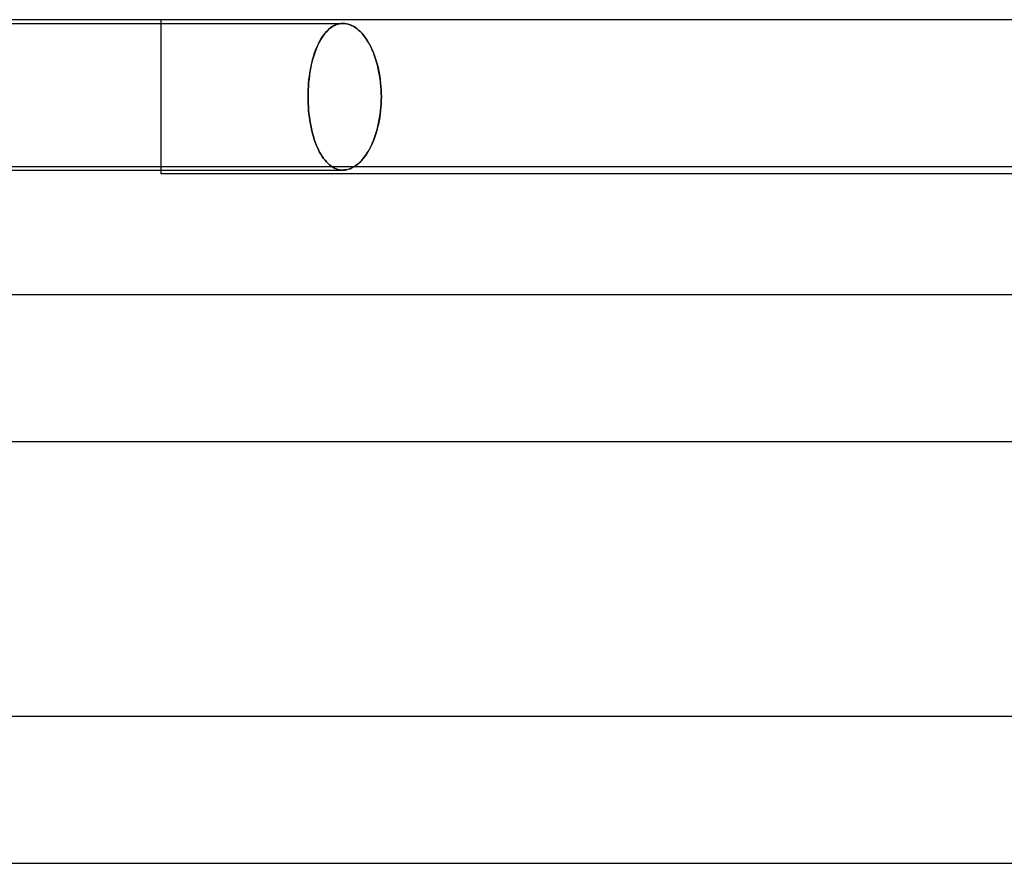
# Model space of a CAD drawing. Header units: millimetres. Extents: x -305 to 305, y -2 to 230.
# Tile 25 of 64: x -41 to -14, y 207 to 230. Entities that reach past the tile are written whole.
import ezdxf

# ---------------------------------------------------------------- set-up
doc = ezdxf.new("R2010")
doc.units = ezdxf.units.MM
doc.layers.add('HIDDEN', color=7, linetype='Continuous')
doc.layers.add('THICK', color=7, linetype='Continuous')

msp = doc.modelspace()

# ---------------------------------------------------------------- linework, layer by layer
at = {"layer": 'HIDDEN'}
for p, q in [((-37, 225.9), (-37, 230)), ((-47.524, 229.9), (-32.043, 229.9)), ((-32.533, 229.63), (-32.493, 229.676)), ((-32.463, 229.707), (-32.505, 229.662)), ((-32.493, 229.676), (-32.451, 229.719)), ((-32.419, 229.748), (-32.463, 229.707)), ((-32.451, 229.719), (-32.408, 229.757)), ((-32.374, 229.784), (-32.419, 229.748)), ((-32.408, 229.757), (-32.364, 229.791)), ((-32.328, 229.815), (-32.374, 229.784)), ((-32.364, 229.791), (-32.319, 229.82)), ((-32.281, 229.841), (-32.328, 229.815)), ((-32.319, 229.82), (-32.274, 229.845)), ((-32.234, 229.863), (-32.281, 229.841)), ((-32.274, 229.845), (-32.228, 229.865)), ((-32.186, 229.879), (-32.234, 229.863)), ((-32.228, 229.865), (-32.181, 229.88)), ((-32.138, 229.891), (-32.186, 229.879)), ((-32.181, 229.88), (-32.135, 229.891)), ((-32.09, 229.898), (-32.138, 229.891)), ((-32.135, 229.891), (-32.089, 229.898)), ((-32.043, 229.9), (-32.09, 229.898)), ((-32.089, 229.898), (-32.043, 229.9)), ((-31.995, 229.898), (-32.043, 229.9)), ((-32.043, 229.9), (-31.997, 229.898)), ((-31.997, 229.898), (-31.95, 229.891)), ((-31.947, 229.891), (-31.995, 229.898)), ((-31.95, 229.891), (-31.903, 229.88)), ((-31.898, 229.879), (-31.947, 229.891)), ((-31.903, 229.88), (-31.855, 229.865)), ((-31.849, 229.863), (-31.898, 229.879)), ((-31.855, 229.865), (-31.807, 229.845)), ((-31.8, 229.841), (-31.849, 229.863)), ((-31.807, 229.845), (-31.759, 229.82)), ((-31.75, 229.815), (-31.8, 229.841)), ((-31.759, 229.82), (-31.712, 229.791)), ((-31.702, 229.784), (-31.75, 229.815)), ((-31.712, 229.791), (-31.665, 229.757)), ((-31.653, 229.748), (-31.702, 229.784)), ((-31.665, 229.757), (-31.619, 229.719)), ((-31.606, 229.707), (-31.653, 229.748)), ((-31.619, 229.719), (-31.573, 229.676)), ((-31.56, 229.662), (-31.606, 229.707)), ((-31.573, 229.676), (-31.529, 229.63)), ((-32.711, 229.346), (-32.679, 229.409)), ((-32.66, 229.443), (-32.695, 229.38)), ((-32.679, 229.409), (-32.645, 229.469)), ((-32.624, 229.503), (-32.66, 229.443)), ((-32.645, 229.469), (-32.61, 229.526)), ((-32.586, 229.56), (-32.624, 229.503)), ((-32.61, 229.526), (-32.572, 229.579)), ((-32.547, 229.613), (-32.586, 229.56)), ((-32.572, 229.579), (-32.533, 229.63)), ((-32.505, 229.662), (-32.547, 229.613)), ((-31.514, 229.613), (-31.56, 229.662)), ((-31.529, 229.63), (-31.486, 229.579)), ((-31.47, 229.56), (-31.514, 229.613)), ((-31.486, 229.579), (-31.445, 229.526)), ((-31.428, 229.503), (-31.47, 229.56)), ((-31.445, 229.526), (-31.405, 229.469)), ((-31.388, 229.443), (-31.428, 229.503)), ((-31.405, 229.469), (-31.366, 229.409)), ((-31.349, 229.38), (-31.388, 229.443)), ((-31.366, 229.409), (-31.33, 229.346)), ((-32.825, 229.065), (-32.798, 229.141)), ((-32.786, 229.173), (-32.814, 229.096)), ((-32.798, 229.141), (-32.771, 229.213)), ((-32.757, 229.246), (-32.786, 229.173)), ((-32.771, 229.213), (-32.742, 229.281)), ((-32.727, 229.314), (-32.757, 229.246)), ((-32.742, 229.281), (-32.711, 229.346)), ((-32.695, 229.38), (-32.727, 229.314)), ((-31.312, 229.314), (-31.349, 229.38)), ((-31.33, 229.346), (-31.295, 229.281)), ((-31.277, 229.246), (-31.312, 229.314)), ((-31.295, 229.281), (-31.262, 229.213)), ((-31.244, 229.173), (-31.277, 229.246)), ((-31.262, 229.213), (-31.23, 229.141)), ((-31.211, 229.096), (-31.244, 229.173)), ((-31.23, 229.141), (-31.199, 229.065)), ((-32.894, 228.819), (-32.873, 228.904)), ((-32.865, 228.932), (-32.888, 228.846)), ((-32.873, 228.904), (-32.85, 228.986)), ((-32.841, 229.016), (-32.865, 228.932)), ((-32.85, 228.986), (-32.825, 229.065)), ((-32.814, 229.096), (-32.841, 229.016)), ((-31.181, 229.016), (-31.211, 229.096)), ((-31.199, 229.065), (-31.17, 228.986)), ((-31.152, 228.932), (-31.181, 229.016)), ((-31.17, 228.986), (-31.143, 228.904)), ((-31.126, 228.846), (-31.152, 228.932)), ((-31.143, 228.904), (-31.118, 228.819)), ((-32.946, 228.552), (-32.931, 228.643)), ((-32.927, 228.665), (-32.943, 228.572)), ((-32.931, 228.643), (-32.914, 228.732)), ((-32.908, 228.757), (-32.927, 228.665)), ((-32.914, 228.732), (-32.894, 228.819)), ((-32.888, 228.846), (-32.908, 228.757)), ((-31.101, 228.757), (-31.126, 228.846)), ((-31.118, 228.819), (-31.095, 228.732)), ((-31.079, 228.665), (-31.101, 228.757)), ((-31.095, 228.732), (-31.074, 228.643)), ((-31.06, 228.572), (-31.079, 228.665)), ((-31.074, 228.643), (-31.056, 228.552)), ((-32.98, 228.273), (-32.971, 228.367)), ((-32.969, 228.381), (-32.979, 228.285)), ((-32.971, 228.367), (-32.96, 228.46)), ((-32.957, 228.477), (-32.969, 228.381)), ((-32.96, 228.46), (-32.946, 228.552)), ((-32.943, 228.572), (-32.957, 228.477)), ((-31.043, 228.477), (-31.06, 228.572)), ((-31.056, 228.552), (-31.04, 228.46)), ((-31.028, 228.381), (-31.043, 228.477)), ((-31.04, 228.46), (-31.026, 228.367)), ((-31.016, 228.285), (-31.028, 228.381)), ((-31.026, 228.367), (-31.015, 228.273)), ((-32.992, 228.091), (-32.995, 227.995)), ((-32.995, 227.992), (-32.992, 228.085)), ((-32.987, 228.188), (-32.992, 228.091)), ((-32.992, 228.085), (-32.987, 228.179)), ((-32.979, 228.285), (-32.987, 228.188)), ((-32.987, 228.179), (-32.98, 228.273)), ((-31.007, 228.188), (-31.016, 228.285)), ((-31.015, 228.273), (-31.007, 228.179)), ((-31.001, 228.091), (-31.007, 228.188)), ((-31.007, 228.179), (-31.001, 228.085)), ((-30.997, 227.995), (-31.001, 228.091)), ((-31.001, 228.085), (-30.997, 227.992)), ((-32.995, 227.995), (-32.996, 227.9)), ((-32.996, 227.9), (-32.995, 227.992)), ((-32.996, 227.9), (-32.995, 227.808)), ((-32.995, 227.808), (-32.996, 227.9)), ((-32.995, 227.808), (-32.992, 227.715)), ((-32.992, 227.715), (-32.995, 227.808)), ((-30.997, 227.807), (-31.001, 227.713)), ((-31.001, 227.709), (-30.997, 227.805)), ((-30.996, 227.9), (-30.997, 227.995)), ((-30.997, 227.992), (-30.996, 227.9)), ((-30.997, 227.805), (-30.996, 227.9)), ((-30.996, 227.9), (-30.997, 227.807)), ((-32.992, 227.715), (-32.987, 227.621)), ((-32.987, 227.621), (-32.992, 227.715)), ((-32.987, 227.621), (-32.98, 227.527)), ((-32.98, 227.527), (-32.987, 227.621)), ((-32.98, 227.527), (-32.971, 227.433)), ((-32.971, 227.433), (-32.98, 227.527)), ((-31.007, 227.618), (-31.016, 227.523)), ((-31.016, 227.515), (-31.007, 227.612)), ((-31.001, 227.713), (-31.007, 227.618)), ((-31.007, 227.612), (-31.001, 227.709)), ((-32.971, 227.433), (-32.96, 227.34)), ((-32.96, 227.34), (-32.971, 227.433)), ((-32.96, 227.34), (-32.946, 227.248)), ((-32.946, 227.248), (-32.96, 227.34)), ((-31.06, 227.228), (-31.043, 227.323)), ((-31.041, 227.334), (-31.057, 227.24)), ((-31.043, 227.323), (-31.028, 227.419)), ((-31.027, 227.428), (-31.041, 227.334)), ((-31.028, 227.419), (-31.016, 227.515)), ((-31.016, 227.523), (-31.027, 227.428)), ((-32.946, 227.248), (-32.931, 227.157)), ((-32.931, 227.157), (-32.946, 227.248)), ((-32.931, 227.157), (-32.914, 227.068)), ((-32.914, 227.068), (-32.931, 227.157)), ((-32.914, 227.068), (-32.894, 226.981)), ((-32.894, 226.981), (-32.914, 227.068)), ((-31.126, 226.954), (-31.101, 227.043)), ((-31.097, 227.059), (-31.121, 226.971)), ((-31.101, 227.043), (-31.079, 227.135)), ((-31.076, 227.149), (-31.097, 227.059)), ((-31.079, 227.135), (-31.06, 227.228)), ((-31.057, 227.24), (-31.076, 227.149)), ((-32.894, 226.981), (-32.873, 226.896)), ((-32.873, 226.896), (-32.894, 226.981)), ((-32.873, 226.896), (-32.85, 226.814)), ((-32.85, 226.814), (-32.873, 226.896)), ((-32.85, 226.814), (-32.825, 226.735)), ((-32.825, 226.735), (-32.85, 226.814)), ((-32.825, 226.735), (-32.798, 226.659)), ((-32.798, 226.659), (-32.825, 226.735)), ((-31.204, 226.723), (-31.235, 226.647)), ((-31.211, 226.704), (-31.181, 226.784)), ((-31.174, 226.803), (-31.204, 226.723)), ((-31.181, 226.784), (-31.152, 226.868)), ((-31.146, 226.885), (-31.174, 226.803)), ((-31.152, 226.868), (-31.126, 226.954)), ((-31.121, 226.971), (-31.146, 226.885)), ((-32.798, 226.659), (-32.771, 226.587)), ((-32.771, 226.587), (-32.798, 226.659)), ((-32.771, 226.587), (-32.742, 226.519)), ((-32.742, 226.519), (-32.771, 226.587)), ((-32.742, 226.519), (-32.711, 226.454)), ((-32.711, 226.454), (-32.742, 226.519)), ((-32.711, 226.454), (-32.679, 226.391)), ((-32.679, 226.391), (-32.711, 226.454)), ((-31.349, 226.42), (-31.312, 226.486)), ((-31.302, 226.506), (-31.337, 226.441)), ((-31.312, 226.486), (-31.277, 226.554)), ((-31.268, 226.575), (-31.302, 226.506)), ((-31.277, 226.554), (-31.244, 226.627)), ((-31.235, 226.647), (-31.268, 226.575)), ((-31.244, 226.627), (-31.211, 226.704)), ((-32.679, 226.391), (-32.645, 226.331)), ((-32.645, 226.331), (-32.679, 226.391)), ((-32.645, 226.331), (-32.61, 226.274)), ((-32.61, 226.274), (-32.645, 226.331)), ((-32.61, 226.274), (-32.572, 226.22)), ((-32.572, 226.22), (-32.61, 226.274)), ((-32.572, 226.22), (-32.533, 226.17)), ((-32.533, 226.17), (-32.572, 226.22)), ((-31.56, 226.138), (-31.514, 226.187)), ((-31.497, 226.208), (-31.54, 226.158)), ((-31.514, 226.187), (-31.47, 226.24)), ((-31.454, 226.262), (-31.497, 226.208)), ((-31.47, 226.24), (-31.428, 226.297)), ((-31.413, 226.319), (-31.454, 226.262)), ((-31.428, 226.297), (-31.388, 226.357)), ((-31.374, 226.379), (-31.413, 226.319)), ((-31.388, 226.357), (-31.349, 226.42)), ((-31.337, 226.441), (-31.374, 226.379)), ((-32.533, 226.17), (-32.493, 226.124)), ((-32.493, 226.124), (-32.533, 226.17)), ((-32.493, 226.124), (-32.451, 226.081)), ((-32.451, 226.081), (-32.493, 226.124)), ((-32.451, 226.081), (-32.408, 226.043)), ((-32.408, 226.043), (-32.451, 226.081)), ((-32.408, 226.043), (-32.364, 226.009)), ((-32.364, 226.009), (-32.408, 226.043)), ((-32.364, 226.009), (-32.319, 225.98)), ((-32.319, 225.98), (-32.364, 226.009)), ((-32.319, 225.98), (-32.274, 225.955)), ((-32.274, 225.955), (-32.319, 225.98)), ((-32.274, 225.955), (-32.228, 225.935)), ((-32.228, 225.935), (-32.274, 225.955)), ((-32.228, 225.935), (-32.181, 225.92)), ((-32.181, 225.92), (-32.228, 225.935)), ((-32.181, 225.92), (-32.135, 225.909)), ((-32.135, 225.909), (-32.181, 225.92)), ((-31.947, 225.909), (-31.898, 225.921)), ((-31.898, 225.921), (-31.849, 225.937)), ((-31.849, 225.937), (-31.8, 225.959)), ((-31.8, 225.959), (-31.75, 225.985)), ((-31.75, 225.985), (-31.702, 226.016)), ((-31.679, 226.033), (-31.726, 226)), ((-31.702, 226.016), (-31.653, 226.052)), ((-31.632, 226.07), (-31.679, 226.033)), ((-31.653, 226.052), (-31.606, 226.093)), ((-31.585, 226.112), (-31.632, 226.07)), ((-31.606, 226.093), (-31.56, 226.138)), ((-31.54, 226.158), (-31.585, 226.112)), ((-32.135, 225.909), (-32.089, 225.902)), ((-32.089, 225.902), (-32.135, 225.909)), ((-32.089, 225.902), (-32.043, 225.9)), ((-32.043, 225.9), (-32.089, 225.902)), ((-32.043, 225.9), (-31.995, 225.902)), ((-31.995, 225.902), (-31.947, 225.909))]:
    msp.add_line(p, q, dxfattribs=at)
at = {"layer": 'THICK'}
for p, q in [((0, 230), (-183, 230)), ((-157.473, 226), (-2, 226)), ((-31.886, 225.924), (-31.939, 225.911)), ((-31.833, 225.944), (-31.886, 225.924)), ((-31.779, 225.969), (-31.833, 225.944)), ((-31.726, 226), (-31.779, 225.969)), ((-156.327, 225.9), (-32.043, 225.9)), ((-37, 225.8), (-37, 225.9)), ((-2, 225.8), (-37, 225.8)), ((-31.991, 225.903), (-32.043, 225.9)), ((-31.939, 225.911), (-31.991, 225.903)), ((0, 222.5), (-188, 222.5)), ((-161.91, 218.5), (-1.79, 218.5)), ((0, 211), (-194, 211)), ((-167.084, 207), (-1.834, 207))]:
    msp.add_line(p, q, dxfattribs=at)

doc.saveas('drawing.dxf')
